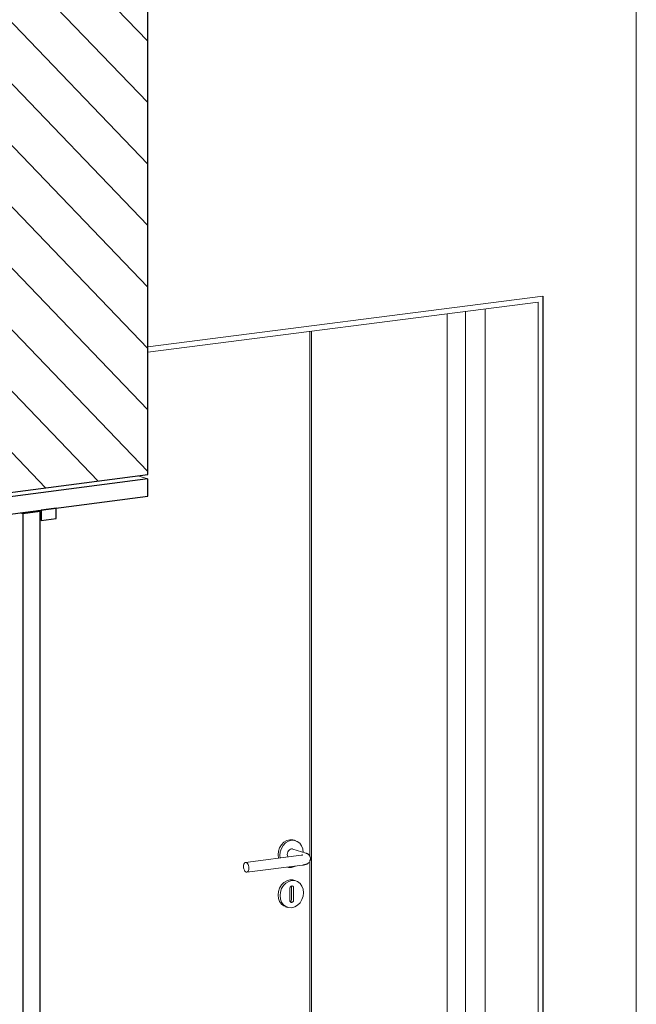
# Model space of a CAD drawing. Header units: millimetres. Extents: x -7937 to 93799, y -5691 to 12696.
# Tile 6 of 67: x 71 to 1185, y -1214 to 562. Entities that reach past the tile are written whole.
import ezdxf

# ---------------------------------------------------------------- set-up
doc = ezdxf.new("R2010")
doc.units = ezdxf.units.MM
doc.linetypes.add('EST_Dash_1_1_', pattern=[2, 1, -1])
doc.layers.add('A-DOOR', color=7, linetype='Continuous', lineweight=9)
doc.layers.add('A-DOOR-FRAM', color=7, linetype='Continuous', lineweight=25)
for name, color, linetype, lineweight, true_color in [('A-WALL', 7, 'Continuous', 9, 0x7f7f7f), ('A-WALL-PATT', 7, 'Continuous', 9, 0x7f7f7f), ('I-WALL', 7, 'Continuous', 9, 0x7f7f7f)]:
    doc.layers.add(name, color=color, linetype=linetype, lineweight=lineweight, true_color=true_color)

# ---------------------------------------------------------------- blocks, each defined once
blk = doc.blocks.new('Est_SU - SU-14-1000x2100 mm-4449633-KUNST 3D LÕIGE 01')
at = {"layer": 'A-DOOR'}
for p, q in [((76.7, -328.9), (72.2, -327.6)), ((104, -323.4), (108.5, -324.8))]:
    blk.add_line(p, q, dxfattribs=at)
at = {"layer": 'A-DOOR', "lineweight": 25}
for p, q in [((108.5, -324.8), (76.7, -328.9)), ((76.7, -328.9), (76.7, -2337.6)), ((108.5, -2333.4), (108.5, -324.8))]:
    blk.add_line(p, q, dxfattribs=at)
at = {"layer": 'A-DOOR-FRAM'}
for p, q in [((302.6, -266), (-48.8, -312)), ((302.6, -297.4), (302.6, -266)), ((-48.8, -343.4), (302.6, -297.4)), ((137, -319.1), (110.2, -322.6)), ((137, -337.7), (137, -319.1)), ((110.2, -322.6), (110.2, -341.2)), ((110.2, -341.2), (137, -337.7))]:
    blk.add_line(p, q, dxfattribs=at)
at = {"layer": 'A-DOOR-FRAM', "lineweight": 9}
for p, q in [((284.4, -260.6), (302.6, -266)), ((108.5, -340.7), (110.2, -341.2))]:
    blk.add_line(p, q, dxfattribs=at)
blk = doc.blocks.new('Siseuks laiendiga - SU-09-1400x2100 mm-3622317-KUNST 3D LÕIGE 01')
at = {"layer": 'A-DOOR', "lineweight": 5}
for p, q in [((1015.9, 63.5), (302.6, -27.6)), ((1015.9, -1994.1), (1015.9, 63.5)), ((302.6, -37.4), (1007.5, 52.7)), ((1007.5, 52.7), (1007.5, -1995.2)), ((569.4, -918.6), (566.2, -917.6)), ((587.8, -941.2), (564.6, -933.9)), ((579.4, -945), (479.2, -957.8)), ((538.4, -950.4), (537.7, -944.2)), ((540.9, -945.2), (541.3, -950.1)), ((481.4, -975.6), (581.7, -962.7)), ((569.9, -991.3), (566.2, -990.1)), ((559.1, -1026.6), (559.1, -1004.6)), ((562.1, -1024.6), (562.1, -1002.5)), ((565.9, -1003.7), (565.9, -1025.7)), ((551.3, -1037.8), (555, -1039))]:
    blk.add_line(p, q, dxfattribs=at)
at = {"layer": 'A-DOOR'}
for p, q in [((598.3, 0.4), (598.3, -1968.2)), ((594.8, -948.5), (594.8, -0.1)), ((594.8, -1968.6), (594.8, -953.3))]:
    blk.add_line(p, q, dxfattribs=at)
at = {"layer": 'A-DOOR', "lineweight": 5}
for points in [[(537.7, -944.2, 0), (538.4, -937.7, 0), (540.5, -931.6, 0), (543.8, -926.1, 0), (548.2, -921.6, 0), (553.3, -918.5, 0), (558.7, -917, 0), (564.2, -917.1, 0), (567.3, -918, 0)], [(583, -939.8, 0), (582.3, -933.5, 0), (580.2, -927.9, 0), (576.8, -923.3, 0), (572.5, -919.9, 0), (567.4, -918.1, 0), (561.9, -918, 0), (556.5, -919.5, 0), (551.4, -922.6, 0), (547.1, -927.1, 0), (543.7, -932.6, 0), (541.6, -938.7, 0), (540.9, -945.2, 0)], [(554.4, -943.4, 0), (554.6, -941.1, 0), (555.4, -938.9, 0), (556.6, -936.9, 0), (558.2, -935.4, 0), (560, -934.2, 0), (561.9, -933.7, 0), (563.9, -933.7, 0)], [(596.4, -951.3, 0), (596.2, -949.4, 0), (595.7, -947.7, 0), (595, -946.3, 0), (594.2, -945.2, 0), (593.5, -944.3, 0), (592.7, -943.7, 0), (592, -943.1, 0), (591.3, -942.7, 0), (590.7, -942.4, 0), (590.1, -942.1, 0), (589.5, -941.8, 0), (589, -941.6, 0), (588.4, -941.4, 0), (587.9, -941.2, 0), (587.8, -941.2, 0)], [(485.1, -968.2, 0), (485, -965.8, 0), (484.5, -963.6, 0), (483.7, -961.5, 0), (482.7, -959.8, 0), (481.6, -958.6, 0), (480.3, -957.9, 0), (479.1, -957.8, 0), (477.9, -958.3, 0), (476.9, -959.4, 0), (476.1, -961, 0), (475.6, -962.9, 0), (475.5, -965.2, 0)], [(555.4, -947.7, 0), (554.6, -945.7, 0), (554.4, -943.4, 0)], [(582.6, -944.3, 0), (582.5, -944.3, 0), (582.5, -944.4, 0), (582.3, -944.4, 0), (582.2, -944.5, 0), (582, -944.5, 0), (581.8, -944.6, 0), (581.5, -944.6, 0), (581.2, -944.7, 0), (580.9, -944.7, 0), (580.6, -944.8, 0), (580.2, -944.8, 0), (579.8, -944.9, 0), (579.5, -945, 0), (579.4, -945, 0)], [(596.4, -951.3, 0), (596.2, -953.2, 0), (595.7, -954.9, 0), (595, -956.3, 0), (594.2, -957.4, 0), (593.5, -958.3, 0), (592.7, -959, 0), (592, -959.5, 0), (591.3, -959.9, 0), (590.7, -960.3, 0), (590.1, -960.6, 0), (589.5, -960.9, 0), (589, -961.1, 0), (588.4, -961.3, 0), (587.9, -961.5, 0), (587.4, -961.6, 0), (586.8, -961.8, 0), (586.3, -961.9, 0), (585.7, -962, 0), (585.2, -962.2, 0), (584.6, -962.3, 0), (584.1, -962.4, 0), (583.5, -962.5, 0), (582.9, -962.6, 0), (582.3, -962.7, 0), (581.7, -962.7, 0), (581.7, -962.7, 0)], [(582.5, -958.3, 0), (582.5, -958.3, 0), (582.4, -958.3, 0)], [(475.5, -965.2, 0), (475.6, -967.5, 0), (476.1, -969.7, 0), (476.9, -971.8, 0), (477.9, -973.5, 0), (479.1, -974.8, 0), (480.3, -975.4, 0), (481.6, -975.5, 0), (482.7, -975, 0), (483.7, -973.9, 0), (484.5, -972.4, 0), (485, -970.4, 0), (485.1, -968.2, 0)], [(554.5, -966.3, 0), (556.5, -966.8, 0), (561.9, -967, 0), (567.4, -965.4, 0), (569.3, -964.5, 0)], [(537.7, -1016.7, 0), (538.4, -1010.2, 0), (540.5, -1004.1, 0), (543.8, -998.6, 0), (548.2, -994.1, 0), (553.3, -991, 0), (558.7, -989.5, 0), (564.2, -989.6, 0), (566.2, -990.1, 0)], [(583.5, -1012.5, 0), (582.8, -1006.2, 0), (580.7, -1000.6, 0), (577.4, -995.9, 0), (573, -992.6, 0), (567.9, -990.8, 0), (562.5, -990.7, 0), (557, -992.2, 0), (552, -995.3, 0), (547.6, -999.7, 0), (544.2, -1005.2, 0), (542.1, -1011.4, 0), (541.4, -1017.8, 0)], [(559.1, -1004.6, 0), (559.2, -1003.5, 0), (559.6, -1002.6, 0), (560.1, -1001.7, 0), (560.8, -1001, 0), (561.6, -1000.5, 0), (562.5, -1000.2, 0), (563.4, -1000.2, 0), (564.2, -1000.5, 0), (564.9, -1001.1, 0), (565.4, -1001.8, 0), (565.7, -1002.7, 0), (565.9, -1003.7, 0)], [(562.1, -1002.5, 0), (562, -1001.5, 0), (561.6, -1000.6, 0)], [(553.3, -1038.3, 0), (548.2, -1036.5, 0), (543.8, -1033.2, 0), (540.5, -1028.6, 0), (538.4, -1022.9, 0), (537.7, -1016.7, 0)], [(541.4, -1017.8, 0), (542.1, -1024.1, 0), (544.2, -1029.7, 0), (547.6, -1034.4, 0), (552, -1037.7, 0), (557, -1039.5, 0), (562.5, -1039.6, 0), (567.9, -1038.1, 0), (573, -1035, 0), (577.4, -1030.6, 0), (580.7, -1025.1, 0), (582.8, -1018.9, 0), (583.5, -1012.5, 0)], [(565.9, -1025.7, 0), (565.7, -1026.8, 0), (565.4, -1027.8, 0), (564.9, -1028.6, 0), (564.2, -1029.3, 0), (563.4, -1029.8, 0), (562.5, -1030.1, 0), (561.6, -1030.1, 0), (560.8, -1029.8, 0), (560.1, -1029.2, 0), (559.6, -1028.5, 0), (559.2, -1027.6, 0), (559.1, -1026.6, 0)], [(559.6, -1028.7, 0), (560.4, -1028.2, 0), (561.1, -1027.5, 0), (561.6, -1026.6, 0), (562, -1025.6, 0), (562.1, -1024.6, 0)]]:
    blk.add_polyline3d(points, dxfattribs=at)
at = {"layer": 'A-DOOR-FRAM', "lineweight": 9}
for p, q in [((876.2, -1969.7), (876.2, 35.9)), ((911.6, 40.4), (911.6, -1965.2)), ((842.8, -1937.7), (842.8, 31.6))]:
    blk.add_line(p, q, dxfattribs=at)
blk = doc.blocks.new('KUNST - KUNST-6927918-KUNST 3D LÕIGE 01')
at = {"layer": 'A-WALL', "color": 7, "lineweight": 5}
blk.add_line((1184.5, -1972.6), (1184.5, 1278), dxfattribs=at)

msp = doc.modelspace()

# ---------------------------------------------------------------- hatches: boundary and pattern name
at = {"layer": 'A-WALL-PATT', "lineweight": 5, "true_color": 0xcccccc}
h = msp.add_hatch(dxfattribs=at)
h.set_pattern_fill('FP_3', color=254, angle=-136.1338, style=0, pattern_type=2)
h.set_pattern_definition([(313.866, (-48.76, -441.36), (47.324, 61.62), [])])
h.paths.add_polyline_path([(-48.8, -304.2), (302.6, -258.2), (302.6, 1525.1), (-48.8, 1479.1), (-48.8, -148.7)], flags=0)

# ---------------------------------------------------------------- linework, layer by layer
at = {"layer": 'I-WALL', "color": 253, "lineweight": 25, "true_color": 0x999999}
for p, q in [((302.6, -258.2), (302.6, 1525.1)), ((-48.8, -304.2), (302.6, -258.2))]:
    msp.add_line(p, q, dxfattribs=at)
at = {"layer": 'I-WALL', "color": 7, "lineweight": 5}
msp.add_line((302.6, -27.6), (1015.9, 63.5), dxfattribs=at)
at = {"layer": 'I-WALL', "color": 252, "lineweight": 25, "true_color": 0x989898}
msp.add_line((1015.9, 63.5), (1015.9, -1455.2), dxfattribs=at)

# ---------------------------------------------------------------- block references
at = {"layer": 'A-DOOR', "lineweight": 5}
msp.add_blockref('Siseuks laiendiga - SU-09-1400x2100 mm-3622317-KUNST 3D LÕIGE 01', (0, 0), dxfattribs=at)
at = {"layer": 'A-DOOR', "color": 8, "linetype": 'EST_Dash_1_1_', "lineweight": 5, "true_color": 0x808080}
msp.add_blockref('Est_SU - SU-14-1000x2100 mm-4449633-KUNST 3D LÕIGE 01', (0, 0), dxfattribs=at)
at = {"layer": 'A-WALL', "color": 7, "lineweight": 5}
msp.add_blockref('KUNST - KUNST-6927918-KUNST 3D LÕIGE 01', (0, 0), dxfattribs=at)

doc.saveas('drawing.dxf')
